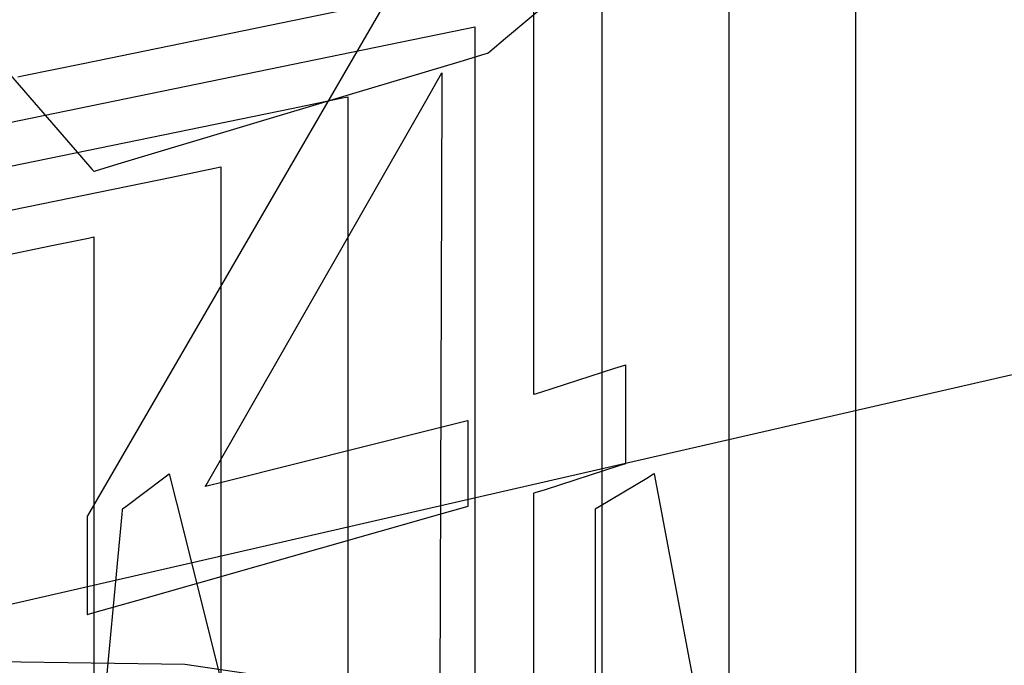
# Model space of a CAD drawing. Extents: x -3.57 to 3.57, y -2.08 to 2.06.
# Tile 142 of 219: x 0.42 to 0.63, y 0.53 to 0.66. Entities that reach past the tile are written whole.
import ezdxf

# ---------------------------------------------------------------- set-up
doc = ezdxf.new("R2010")
doc.units = 0

msp = doc.modelspace()

# ---------------------------------------------------------------- linework, layer by layer
at = {"layer": 'Layer 1', "color": 7, "linetype": 'CONTINUOUS'}
for p, q in [((-0.178415, 0.402839), (1.466712, 0.779742)), ((0.531713, 0.598518), (0.531713, 0.687416)), ((0.435185, 0.655628), (0.531212, 0.675371)), ((0.54624, 0.675702), (0.54624, 0.65408)), ((0.600618, 0.480647), (0.600618, 0.676614)), ((0.600618, 0.480647), (0.600618, 0.676614)), ((0.50195, 0.672265), (0.441552, 0.568125)), ((0.573429, 0.666645), (0.573429, 0.458858)), ((0.50553, 0.660683), (0.517353, 0.663115)), ((0.517353, 0.663115), (0.519055, 0.663464)), ((0.519055, 0.663464), (0.519055, 0.663465)), ((0.519055, 0.663465), (0.519055, 0.663465)), ((0.519055, 0.663465), (0.519055, 0.663465)), ((0.519055, 0.663465), (0.519055, 0.663465)), ((0.519055, 0.663465), (0.519055, 0.663465)), ((0.519055, 0.663465), (0.519055, 0.663465)), ((0.519055, 0.663465), (0.519055, 0.663464)), ((0.519055, 0.663464), (0.519055, 0.663464)), ((0.519055, 0.663464), (0.519055, 0.663462)), ((0.519055, 0.663462), (0.519055, 0.663453)), ((0.519055, 0.663453), (0.519055, 0.663362)), ((0.519055, 0.663362), (0.519055, 0.662911)), ((0.519055, 0.662911), (0.519055, 0.660982)), ((0.419103, 0.642912), (0.50553, 0.660683)), ((0.519055, 0.660982), (0.519055, 0.641521)), ((0.422475, 0.653014), (0.435185, 0.655628)), ((0.508548, 0.64754), (0.512017, 0.653611)), ((0.512017, 0.653611), (0.512023, 0.653621)), ((0.512023, 0.653568), (0.512022, 0.653129)), ((0.512023, 0.653621), (0.512024, 0.653622)), ((0.512024, 0.653609), (0.512023, 0.653568)), ((0.512024, 0.653622), (0.512024, 0.653622)), ((0.512024, 0.653622), (0.512024, 0.653622)), ((0.512024, 0.653622), (0.512024, 0.653622)), ((0.512024, 0.653622), (0.512024, 0.653622)), ((0.512024, 0.653622), (0.512024, 0.653621)), ((0.512024, 0.653621), (0.512024, 0.653619)), ((0.512024, 0.653619), (0.512024, 0.653609)), ((0.54624, 0.65408), (0.54624, 0.465185)), ((0.421216, 0.652755), (0.422475, 0.653014)), ((0.512022, 0.653129), (0.512015, 0.65099)), ((0.512015, 0.65099), (0.511936, 0.628177)), ((0.467962, 0.576516), (0.508548, 0.64754)), ((0.479844, 0.645989), (0.490354, 0.64815)), ((0.490354, 0.64815), (0.491866, 0.648461)), ((0.491866, 0.648461), (0.491866, 0.648461)), ((0.491866, 0.648461), (0.491866, 0.648461)), ((0.491866, 0.648461), (0.491866, 0.648461)), ((0.491866, 0.648461), (0.491866, 0.648461)), ((0.491866, 0.648461), (0.491866, 0.648461)), ((0.491866, 0.648461), (0.491866, 0.648461)), ((0.491866, 0.648461), (0.491866, 0.64846)), ((0.491866, 0.64846), (0.491866, 0.64846)), ((0.491866, 0.64846), (0.491866, 0.648458)), ((0.491866, 0.648458), (0.491866, 0.64845)), ((0.491866, 0.64845), (0.491866, 0.648369)), ((0.491866, 0.648369), (0.491866, 0.647968)), ((0.491866, 0.647968), (0.491866, 0.646254)), ((0.40302, 0.630196), (0.479844, 0.645989)), ((0.491866, 0.646254), (0.491866, 0.628956)), ((0.519055, 0.641521), (0.519055, 0.471512)), ((0.454157, 0.631298), (0.463354, 0.633189)), ((0.463354, 0.633189), (0.464677, 0.633461)), ((0.464677, 0.633461), (0.464677, 0.633461)), ((0.464677, 0.633461), (0.464677, 0.633461)), ((0.464677, 0.633461), (0.464677, 0.633461)), ((0.464677, 0.633461), (0.464677, 0.633461)), ((0.464677, 0.633461), (0.464677, 0.633461)), ((0.464677, 0.633461), (0.464677, 0.633461)), ((0.464677, 0.633461), (0.464677, 0.63346)), ((0.464677, 0.63346), (0.464677, 0.63346)), ((0.464677, 0.63346), (0.464677, 0.633458)), ((0.464677, 0.633458), (0.464677, 0.633452)), ((0.464677, 0.633452), (0.464677, 0.633381)), ((0.464677, 0.633381), (0.464677, 0.63303)), ((0.464677, 0.63303), (0.464677, 0.63153)), ((0.386937, 0.61748), (0.454157, 0.631298)), ((0.464677, 0.63153), (0.464677, 0.616394)), ((0.491866, 0.628956), (0.491866, 0.477843)), ((0.511936, 0.628177), (0.511374, 0.464205)), ((0.428471, 0.616607), (0.436354, 0.618227)), ((0.436354, 0.618227), (0.437488, 0.618461)), ((0.437488, 0.618461), (0.437488, 0.618461)), ((0.437488, 0.618461), (0.437488, 0.618461)), ((0.437488, 0.618461), (0.437488, 0.618461)), ((0.437488, 0.618461), (0.437488, 0.618461)), ((0.437488, 0.618461), (0.437488, 0.618461)), ((0.437488, 0.618461), (0.437488, 0.618461)), ((0.437488, 0.618461), (0.437488, 0.618461)), ((0.437488, 0.618461), (0.437488, 0.61846)), ((0.437488, 0.61846), (0.437488, 0.618459)), ((0.437488, 0.618459), (0.437488, 0.618453)), ((0.437488, 0.618453), (0.437488, 0.618392)), ((0.437488, 0.618392), (0.437488, 0.618091)), ((0.437488, 0.618091), (0.437488, 0.616806)), ((0.370855, 0.60476), (0.428471, 0.616607)), ((0.437488, 0.616806), (0.437488, 0.603832)), ((0.464677, 0.616394), (0.464677, 0.484169)), ((0.437488, 0.603832), (0.437488, 0.490496)), ((0.531713, 0.586145), (0.531713, 0.598518)), ((0.551144, 0.590962), (0.548945, 0.590255)), ((0.55135, 0.591028), (0.551144, 0.590962)), ((0.551392, 0.591042), (0.55135, 0.591028)), ((0.551396, 0.591043), (0.551392, 0.591042)), ((0.551397, 0.591043), (0.551396, 0.591043)), ((0.551398, 0.591043), (0.551397, 0.591043)), ((0.551398, 0.591041), (0.551398, 0.591043)), ((0.551398, 0.591043), (0.551398, 0.591043)), ((0.551398, 0.591043), (0.551398, 0.591043)), ((0.551398, 0.591043), (0.551398, 0.591043)), ((0.551398, 0.591043), (0.551398, 0.591043)), ((0.551398, 0.591043), (0.551398, 0.591043)), ((0.551398, 0.591043), (0.551398, 0.591043)), ((0.551398, 0.589595), (0.551398, 0.591041)), ((0.548945, 0.590255), (0.533143, 0.585176)), ((0.551398, 0.572684), (0.551398, 0.589595)), ((0.531713, 0.584985), (0.531713, 0.586145)), ((0.531713, 0.584746), (0.531713, 0.584985)), ((0.531713, 0.584724), (0.531713, 0.584746)), ((0.531713, 0.584718), (0.531713, 0.584724)), ((0.53172, 0.584719), (0.531713, 0.584717)), ((0.531713, 0.584717), (0.531713, 0.584718)), ((0.531713, 0.584717), (0.531713, 0.584717)), ((0.531713, 0.584717), (0.531713, 0.584717)), ((0.531713, 0.584717), (0.531713, 0.584717)), ((0.531713, 0.584717), (0.531713, 0.584717)), ((0.531713, 0.584717), (0.531713, 0.584717)), ((0.531713, 0.584717), (0.531713, 0.584717)), ((0.531713, 0.584717), (0.531713, 0.584717)), ((0.533143, 0.585176), (0.53172, 0.584719)), ((0.516924, 0.578909), (0.510639, 0.577338)), ((0.517513, 0.579056), (0.516924, 0.578909)), ((0.517634, 0.579087), (0.517513, 0.579056)), ((0.517646, 0.57909), (0.517634, 0.579087)), ((0.517649, 0.57909), (0.517646, 0.57909)), ((0.51765, 0.579091), (0.517649, 0.579091)), ((0.517649, 0.579091), (0.517649, 0.57909)), ((0.51765, 0.57909), (0.51765, 0.579091)), ((0.51765, 0.579091), (0.51765, 0.579091)), ((0.51765, 0.579091), (0.51765, 0.579091)), ((0.51765, 0.579091), (0.51765, 0.579091)), ((0.51765, 0.579091), (0.51765, 0.579091)), ((0.51765, 0.579091), (0.51765, 0.579091)), ((0.51765, 0.579084), (0.51765, 0.57909)), ((0.51765, 0.577763), (0.51765, 0.579084)), ((0.51765, 0.563088), (0.51765, 0.577763)), ((0.462146, 0.566337), (0.467962, 0.576516)), ((0.510639, 0.577338), (0.465482, 0.566049)), ((0.551398, 0.570261), (0.551398, 0.572684)), ((0.534166, 0.564411), (0.549968, 0.569489)), ((0.549968, 0.569489), (0.55139, 0.569946)), ((0.55139, 0.569946), (0.551397, 0.569949)), ((0.551397, 0.569949), (0.551398, 0.569949)), ((0.551398, 0.570018), (0.551398, 0.570261)), ((0.551398, 0.569962), (0.551398, 0.570018)), ((0.551398, 0.56995), (0.551398, 0.569962)), ((0.551398, 0.569949), (0.551398, 0.56995)), ((0.551398, 0.569949), (0.551398, 0.569949)), ((0.551398, 0.569949), (0.551398, 0.569949)), ((0.551398, 0.569949), (0.551398, 0.569949)), ((0.551398, 0.569949), (0.551398, 0.569949)), ((0.551398, 0.569949), (0.551398, 0.569949)), ((0.551398, 0.569949), (0.551398, 0.569949)), ((0.551398, 0.569949), (0.551398, 0.569949)), ((0.441552, 0.568125), (0.436115, 0.558751)), ((0.45359, 0.567646), (0.452459, 0.566798)), ((0.453696, 0.567726), (0.45359, 0.567646)), ((0.453718, 0.567742), (0.453696, 0.567726)), ((0.45372, 0.567744), (0.453718, 0.567742)), ((0.453721, 0.567743), (0.45372, 0.567744)), ((0.45372, 0.567744), (0.45372, 0.567744)), ((0.45372, 0.567744), (0.45372, 0.567744)), ((0.45372, 0.567744), (0.45372, 0.567744)), ((0.45372, 0.567744), (0.45372, 0.567744)), ((0.45372, 0.567744), (0.45372, 0.567744)), ((0.45372, 0.567744), (0.45372, 0.567744)), ((0.45372, 0.567744), (0.45372, 0.567744)), ((0.453723, 0.567733), (0.453721, 0.567743)), ((0.455284, 0.561488), (0.453723, 0.567733)), ((0.557313, 0.567632), (0.555859, 0.566759)), ((0.557458, 0.567719), (0.557313, 0.567632)), ((0.557492, 0.567739), (0.557458, 0.567719)), ((0.557499, 0.567744), (0.557492, 0.567739)), ((0.5575, 0.567744), (0.557499, 0.567744)), ((0.5575, 0.567743), (0.5575, 0.567744)), ((0.5575, 0.567744), (0.5575, 0.567744)), ((0.5575, 0.567744), (0.5575, 0.567744)), ((0.5575, 0.567744), (0.5575, 0.567744)), ((0.5575, 0.567744), (0.5575, 0.567744)), ((0.5575, 0.567744), (0.5575, 0.567744)), ((0.5575, 0.567744), (0.5575, 0.567744)), ((0.5575, 0.567744), (0.5575, 0.567744)), ((0.557507, 0.567708), (0.5575, 0.567743)), ((0.558786, 0.560944), (0.557507, 0.567708)), ((0.452459, 0.566798), (0.44433, 0.560701)), ((0.461398, 0.565029), (0.461401, 0.565034)), ((0.461419, 0.565033), (0.461398, 0.565028)), ((0.461398, 0.565028), (0.461398, 0.565029)), ((0.461398, 0.565028), (0.461398, 0.565028)), ((0.461398, 0.565028), (0.461398, 0.565028)), ((0.461398, 0.565028), (0.461398, 0.565028)), ((0.461398, 0.565028), (0.461398, 0.565028)), ((0.461398, 0.565028), (0.461398, 0.565028)), ((0.461398, 0.565028), (0.461398, 0.565028)), ((0.461398, 0.565028), (0.461398, 0.565028)), ((0.461401, 0.565034), (0.461429, 0.565082)), ((0.465482, 0.566049), (0.461419, 0.565033)), ((0.461429, 0.565082), (0.461565, 0.56532)), ((0.461565, 0.56532), (0.462146, 0.566337)), ((0.555859, 0.566759), (0.545711, 0.560671)), ((0.51765, 0.561047), (0.51765, 0.563088)), ((0.531713, 0.563621), (0.531713, 0.563622)), ((0.531713, 0.563622), (0.531713, 0.563622)), ((0.531713, 0.563622), (0.531713, 0.563622)), ((0.531713, 0.563622), (0.531713, 0.563622)), ((0.531713, 0.563622), (0.531713, 0.563622)), ((0.531713, 0.563622), (0.531713, 0.563622)), ((0.531713, 0.563622), (0.531713, 0.563622)), ((0.531713, 0.563622), (0.531713, 0.563622)), ((0.531713, 0.563622), (0.531714, 0.563622)), ((0.531713, 0.563581), (0.531713, 0.563621)), ((0.531713, 0.555832), (0.531713, 0.563581)), ((0.531714, 0.563622), (0.531718, 0.563624)), ((0.531718, 0.563624), (0.53176, 0.563637)), ((0.53176, 0.563637), (0.531967, 0.563704)), ((0.531967, 0.563704), (0.534166, 0.564411)), ((0.473546, 0.488434), (0.455284, 0.561488)), ((0.51205, 0.559218), (0.517639, 0.560808)), ((0.517639, 0.560808), (0.517649, 0.560811)), ((0.517649, 0.560811), (0.51765, 0.560811)), ((0.51765, 0.560855), (0.51765, 0.561047)), ((0.51765, 0.560816), (0.51765, 0.560855)), ((0.51765, 0.560812), (0.51765, 0.560816)), ((0.51765, 0.560811), (0.51765, 0.560812)), ((0.51765, 0.560811), (0.51765, 0.560811)), ((0.51765, 0.560811), (0.51765, 0.560811)), ((0.51765, 0.560811), (0.51765, 0.560811)), ((0.51765, 0.560811), (0.51765, 0.560811)), ((0.51765, 0.560811), (0.51765, 0.560811)), ((0.51765, 0.560811), (0.51765, 0.560811)), ((0.573009, 0.485759), (0.558786, 0.560944)), ((0.436115, 0.558751), (0.436087, 0.558702)), ((0.436087, 0.558702), (0.436087, 0.558701)), ((0.436087, 0.558701), (0.436087, 0.558701)), ((0.436087, 0.558701), (0.436087, 0.558701)), ((0.436087, 0.558701), (0.436087, 0.558701)), ((0.436087, 0.558701), (0.436087, 0.558701)), ((0.436087, 0.558701), (0.436087, 0.558701)), ((0.436087, 0.558701), (0.436087, 0.558701)), ((0.436087, 0.558701), (0.436087, 0.5587)), ((0.436087, 0.5587), (0.436087, 0.558699)), ((0.436087, 0.558699), (0.436087, 0.558695)), ((0.436087, 0.558695), (0.436087, 0.55865)), ((0.443497, 0.559104), (0.442649, 0.550055)), ((0.443576, 0.559953), (0.443497, 0.559104)), ((0.443592, 0.560128), (0.443576, 0.559953)), ((0.443594, 0.560144), (0.443592, 0.560128)), ((0.443595, 0.56015), (0.443594, 0.56015)), ((0.443594, 0.56015), (0.443594, 0.56015)), ((0.443594, 0.56015), (0.443594, 0.56015)), ((0.443594, 0.56015), (0.443594, 0.56015)), ((0.443594, 0.56015), (0.443594, 0.56015)), ((0.443594, 0.56015), (0.443594, 0.56015)), ((0.443594, 0.56015), (0.443594, 0.560149)), ((0.443594, 0.560149), (0.443594, 0.560148)), ((0.443594, 0.560148), (0.443594, 0.560144)), ((0.443598, 0.560153), (0.443595, 0.56015)), ((0.44433, 0.560701), (0.443598, 0.560153)), ((0.446663, 0.540615), (0.51205, 0.559218)), ((0.544844, 0.560151), (0.544843, 0.56015)), ((0.544843, 0.56015), (0.544843, 0.56015)), ((0.544843, 0.56015), (0.544843, 0.56015)), ((0.544843, 0.56015), (0.544843, 0.56015)), ((0.544843, 0.56015), (0.544843, 0.56015)), ((0.544843, 0.56015), (0.544843, 0.56015)), ((0.544843, 0.56015), (0.544843, 0.560149)), ((0.544843, 0.560149), (0.544843, 0.560148)), ((0.544843, 0.560148), (0.544843, 0.560144)), ((0.544843, 0.560144), (0.544843, 0.560127)), ((0.544843, 0.560127), (0.544843, 0.559948)), ((0.544843, 0.559948), (0.544843, 0.559073)), ((0.544843, 0.559073), (0.544843, 0.549744)), ((0.545711, 0.560671), (0.544844, 0.560151)), ((0.436087, 0.55865), (0.436087, 0.558429)), ((0.436087, 0.558429), (0.436087, 0.556072)), ((0.436087, 0.556072), (0.436087, 0.539138)), ((0.531713, 0.469755), (0.531713, 0.555832)), ((0.442649, 0.550055), (0.436555, 0.485031)), ((0.544843, 0.549744), (0.544843, 0.482687)), ((0.437293, 0.537949), (0.446663, 0.540615)), ((0.436087, 0.539138), (0.436087, 0.537614)), ((0.436087, 0.537614), (0.436087, 0.537606)), ((0.436087, 0.537606), (0.436088, 0.537607)), ((0.436087, 0.537606), (0.436087, 0.537606)), ((0.436087, 0.537606), (0.436087, 0.537606)), ((0.436087, 0.537606), (0.436087, 0.537606)), ((0.436087, 0.537606), (0.436087, 0.537606)), ((0.436087, 0.537606), (0.436087, 0.537606)), ((0.436087, 0.537606), (0.436087, 0.537606)), ((0.436087, 0.537606), (0.436087, 0.537606)), ((0.436088, 0.537607), (0.436092, 0.537608)), ((0.436092, 0.537608), (0.436137, 0.53762)), ((0.436137, 0.53762), (0.436356, 0.537683)), ((0.436356, 0.537683), (0.437293, 0.537949)), ((0.348677, 0.528508), (0.456993, 0.526983)), ((0.348677, 0.528508), (0.456993, 0.526983)), ((0.456993, 0.526983), (0.508655, 0.519394)), ((0.456993, 0.526983), (0.508655, 0.519394))]:
    msp.add_line(p, q, dxfattribs=at)
at = {"layer": 'Layer 1', "color": 8, "linetype": 'CONTINUOUS'}
for p, q in [((0.525617, 0.660994), (0.557445, 0.687799)), ((0.522246, 0.658155), (0.525617, 0.660994)), ((0.521266, 0.657657), (0.521755, 0.657804)), ((0.521755, 0.657804), (0.521856, 0.657834)), ((0.521856, 0.657834), (0.52187, 0.657839)), ((0.52187, 0.657839), (0.52187, 0.657839)), ((0.52187, 0.657839), (0.52187, 0.657839)), ((0.52187, 0.657839), (0.52187, 0.657839)), ((0.52187, 0.657839), (0.52187, 0.657839)), ((0.52187, 0.657839), (0.52187, 0.657839)), ((0.52187, 0.657839), (0.52187, 0.657839)), ((0.52187, 0.657839), (0.521871, 0.657839)), ((0.521871, 0.657839), (0.521872, 0.65784)), ((0.521872, 0.65784), (0.521878, 0.657845)), ((0.521878, 0.657845), (0.52194, 0.657898)), ((0.52194, 0.657898), (0.522246, 0.658155)), ((0.493669, 0.649379), (0.515923, 0.656055)), ((0.515923, 0.656055), (0.521266, 0.657657)), ((0.418692, 0.654148), (0.433527, 0.637087)), ((0.443408, 0.634302), (0.493669, 0.649379)), ((0.433527, 0.637087), (0.437089, 0.632991)), ((0.437089, 0.632991), (0.437415, 0.632616)), ((0.437415, 0.632616), (0.437483, 0.632538)), ((0.437483, 0.632538), (0.437492, 0.632528)), ((0.437492, 0.632528), (0.437492, 0.632528)), ((0.437492, 0.632528), (0.437492, 0.632528)), ((0.437492, 0.632528), (0.437492, 0.632528)), ((0.437492, 0.632528), (0.437492, 0.632528)), ((0.437492, 0.632528), (0.437492, 0.632528)), ((0.437492, 0.632528), (0.437492, 0.632528)), ((0.437492, 0.632528), (0.437493, 0.632528)), ((0.437493, 0.632528), (0.437495, 0.632528)), ((0.437495, 0.632528), (0.437504, 0.632531)), ((0.437504, 0.632531), (0.437603, 0.632561)), ((0.437603, 0.632561), (0.438085, 0.632705)), ((0.438085, 0.632705), (0.443408, 0.634302))]:
    msp.add_line(p, q, dxfattribs=at)

doc.saveas('drawing.dxf')
